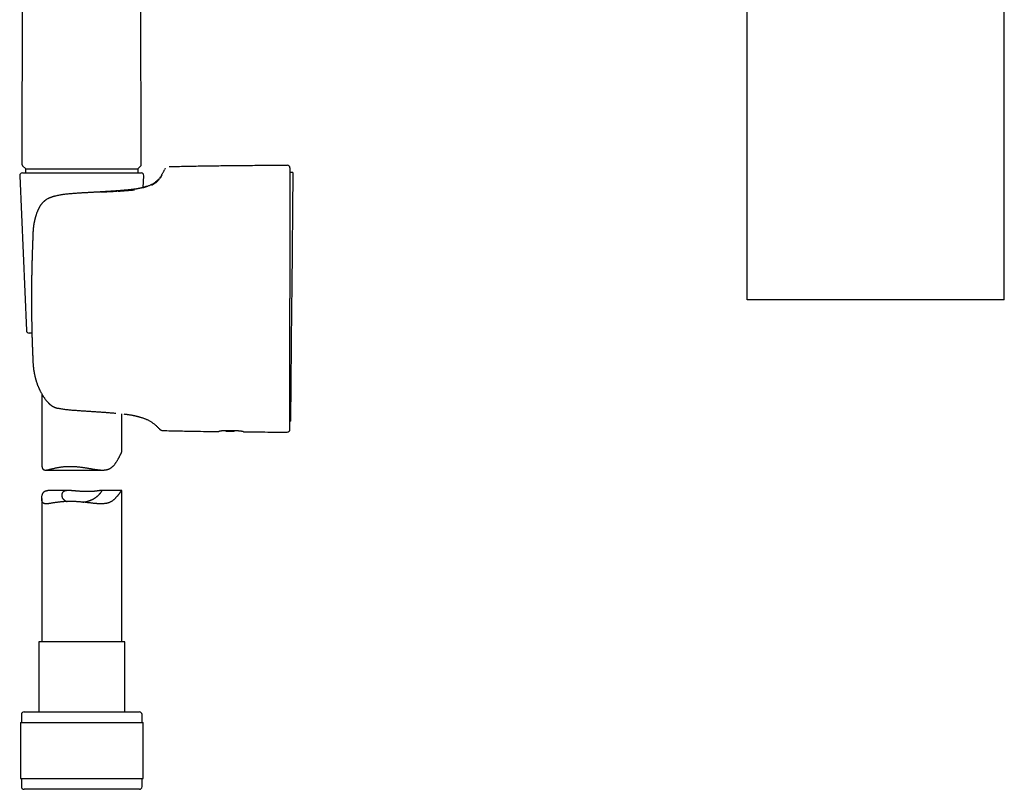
# Model space of a CAD drawing. Header units: millimetres. Extents: x 8 to 813, y 12 to 751.
# Tile 9 of 54: x 199 to 383, y 463 to 607. Entities that reach past the tile are written whole.
import ezdxf

# ---------------------------------------------------------------- set-up
doc = ezdxf.new("R2010")
doc.units = ezdxf.units.MM

msp = doc.modelspace()

# ---------------------------------------------------------------- linework, layer by layer
at = {"color": 7, "linetype": 'Continuous', "lineweight": 30}
for p, q in [((221.61, 579.79), (221.38, 714.33)), ((199.3, 579.8), (199.37, 621.1)), ((335.11, 620.93), (335.11, 554.52)), ((383.31, 554.52), (383.31, 620.96)), ((199.38, 579.61), (199.96, 579.03)), ((220.96, 579.03), (221.54, 579.61)), ((226.84, 579.47), (226.83, 579.47)), ((198.83, 577.76), (200.09, 548.76)), ((199.33, 578.28), (207.25, 578.28)), ((199.96, 579.03), (220.96, 579.03)), ((199.96, 578.28), (199.96, 579.03)), ((207.25, 578.28), (221.59, 578.28)), ((220.96, 579.03), (220.96, 578.28)), ((221.99, 575.55), (222.09, 577.76)), ((250.01, 578.34), (249.46, 578.35)), ((250.01, 578.34), (249.82, 556.75)), ((249.46, 571.96), (249.46, 571.95)), ((201.3, 566.13), (201.3, 566.14)), ((249.46, 563.94), (249.46, 563.92)), ((249.82, 556.75), (249.79, 553.15)), ((201.04, 554.72), (201.04, 554.72)), ((249.79, 553.15), (249.6, 531.76)), ((201.12, 548.28), (200.59, 548.28)), ((249.46, 545.51), (249.46, 545.53)), ((201.31, 542.95), (201.31, 542.95)), ((202.96, 536.89), (202.96, 523.77)), ((249.46, 537.5), (249.46, 537.51)), ((205.82, 534.23), (205.81, 534.23)), ((217.96, 526.03), (217.96, 533.16)), ((220.05, 532.86), (220.03, 532.87)), ((249.46, 531.76), (249.6, 531.76)), ((249.6, 531.76), (249.46, 531.76)), ((249.6, 531.76), (249.6, 531.76)), ((237.43, 530.03), (237.48, 529.88)), ((237.48, 529.88), (239.03, 529.86)), ((237.91, 530.04), (239.01, 530.02)), ((239.03, 529.86), (239.16, 530.02)), ((203.67, 522.6), (214.36, 522.6)), ((208.02, 518.77), (204.13, 518.77)), ((217.96, 518.77), (214.07, 518.77)), ((217.96, 490.41), (217.96, 518.77)), ((202.96, 517.26), (202.96, 490.41)), ((202.41, 490.41), (202.41, 477.28)), ((218.51, 490.41), (202.41, 490.41)), ((218.51, 477.28), (218.51, 490.41)), ((199.16, 476.78), (199.16, 475.28)), ((199.66, 477.28), (221.26, 477.28)), ((221.76, 475.28), (221.76, 476.78)), ((198.99, 475.28), (198.99, 464.78)), ((198.99, 475.28), (221.94, 475.28)), ((221.94, 464.78), (221.94, 475.28)), ((198.99, 464.78), (221.94, 464.78)), ((199.16, 464.78), (199.16, 463.28)), ((221.76, 463.28), (221.76, 464.78)), ((207.34, 462.78), (199.66, 462.78)), ((221.26, 462.78), (207.34, 462.78))]:
    msp.add_line(p, q, dxfattribs=at)
at = {"color": 7, "linetype": 'Continuous', "lineweight": 30, "flags": 128}
msp.add_lwpolyline([(221.25, 532.57), (221.19, 532.59), (221.18, 532.59)], dxfattribs=at)
at = {"color": 7, "linetype": 'Continuous', "lineweight": 30}
for centre, radius, start, end in [((248.96, 579.22), 0.5, 0, 90.0287), ((199.33, 577.78), 0.5, 90, 182.4813), ((221.59, 577.78), 0.5, 357.5187, 90), ((200.59, 548.78), 0.5, 182.4813, 270), ((206.05, 535.2), 1, 256.4443, 258.899), ((248.96, 530.22), 0.5, 269.9713, 0), ((199.66, 476.78), 0.5, 90, 180), ((221.26, 476.78), 0.5, 0, 90), ((199.66, 463.28), 0.5, 180, 270), ((221.26, 463.28), 0.5, 270, 0)]:
    msp.add_arc(centre, radius, start, end, dxfattribs=at)
for points, knots in [([(199.3, 579.8), (199.3, 579.78), (199.3, 579.76), (199.31, 579.73), (199.32, 579.7), (199.33, 579.67), (199.35, 579.64), (199.37, 579.62), (199.38, 579.62)], [0, 0, 0, 0, 0.149204, 0.298673, 0.456351, 0.627355, 0.809728, 1, 1, 1, 1]), ([(221.54, 579.61), (221.55, 579.62), (221.57, 579.65), (221.6, 579.69), (221.61, 579.74), (221.61, 579.77), (221.61, 579.79)], [0, 0, 0, 0, 0.234732, 0.471018, 0.724035, 1, 1, 1, 1]), ([(226.85, 579.47), (227.88, 579.49), (229.94, 579.54), (233.04, 579.59), (236.14, 579.64), (239.28, 579.67), (242.47, 579.7), (245.72, 579.72), (247.88, 579.72), (248.96, 579.72)], [0, 0, 0, 0, 0.140008, 0.280014, 0.420018, 0.56002, 0.706685, 0.853345, 1, 1, 1, 1]), ([(222.68, 575.77), (222.68, 575.77), (222.77, 575.8), (222.93, 575.85), (223.15, 575.94), (223.37, 576.04), (223.58, 576.14), (223.79, 576.25), (223.98, 576.37), (224.17, 576.5), (224.36, 576.64), (224.53, 576.78), (224.68, 576.92), (224.82, 577.05), (224.95, 577.2), (225.08, 577.36), (225.21, 577.52), (225.33, 577.69), (225.44, 577.87), (225.56, 578.06), (225.67, 578.26), (225.77, 578.46), (225.86, 578.65), (225.92, 578.79), (225.95, 578.86)], [0, 0, 0, 0, 0.004219, 0.056351, 0.107772, 0.158617, 0.209039, 0.259212, 0.308436, 0.357813, 0.407563, 0.457924, 0.498824, 0.540409, 0.582817, 0.626186, 0.670656, 0.715539, 0.761752, 0.809426, 0.858689, 0.904296, 0.95137, 1, 1, 1, 1]), ([(225.49, 577.84), (225.45, 577.77), (225.36, 577.62), (225.21, 577.39), (225.03, 577.15), (224.84, 576.92), (224.64, 576.72), (224.45, 576.54), (224.19, 576.33), (223.89, 576.12), (223.62, 575.98), (223.52, 575.92)], [0, 0, 0, 0, 0.140484, 0.274431, 0.402196, 0.524201, 0.616575, 0.703443, 0.785153, 0.91807, 1, 1, 1, 1]), ([(226.09, 579.1), (226.08, 579.09), (226.07, 579.07), (226.05, 579.04), (226.03, 579.02), (226.02, 579), (226.01, 578.99), (226.01, 578.97), (226, 578.96), (225.99, 578.94), (225.98, 578.93), (225.98, 578.92), (225.97, 578.91), (225.97, 578.9), (225.97, 578.9), (225.97, 578.9), (225.97, 578.9)], [0, 0, 0, 0, 0.125675, 0.248823, 0.368642, 0.454623, 0.529203, 0.599528, 0.687064, 0.791328, 0.851981, 0.90498, 0.93603, 0.963652, 0.992863, 1, 1, 1, 1]), ([(249.46, 579.22), (249.46, 579.22), (249.46, 579.22), (249.46, 579.2), (249.46, 579.17), (249.46, 579.12), (249.46, 579.07), (249.46, 579.02), (249.46, 578.98), (249.46, 578.93), (249.46, 578.88), (249.46, 578.83), (249.46, 578.77), (249.46, 578.69), (249.46, 578.59), (249.46, 578.46), (249.46, 578.32), (249.46, 578.17), (249.46, 578.01), (249.46, 577.83), (249.46, 577.65), (249.46, 577.45), (249.46, 577.25), (249.46, 577.03), (249.46, 576.8), (249.46, 576.57), (249.46, 576.32), (249.46, 576.11), (249.46, 575.92), (249.46, 575.77), (249.46, 575.62), (249.46, 575.46), (249.46, 575.31), (249.46, 575.14), (249.46, 574.94), (249.46, 574.68), (249.46, 574.36), (249.46, 574.04), (249.46, 573.71), (249.46, 573.37), (249.46, 573.03), (249.46, 572.68), (249.46, 572.32), (249.46, 572.08), (249.46, 571.96)], [0, 0, 0, 0, 0.027742, 0.055519, 0.083348, 0.111246, 0.139231, 0.154981, 0.170767, 0.186591, 0.202456, 0.218365, 0.234322, 0.250329, 0.277857, 0.305468, 0.333176, 0.360995, 0.388938, 0.416516, 0.44424, 0.472122, 0.500175, 0.528544, 0.556794, 0.584938, 0.612988, 0.640957, 0.656623, 0.67227, 0.687899, 0.703514, 0.719116, 0.734708, 0.750292, 0.778842, 0.80721, 0.835411, 0.863459, 0.891371, 0.918666, 0.945859, 0.972965, 1, 1, 1, 1]), ([(222.58, 575.73), (222.58, 575.73), (222.58, 575.73), (222.58, 575.73), (222.57, 575.73), (222.57, 575.73), (222.57, 575.73), (222.56, 575.73), (222.56, 575.72), (222.55, 575.72), (222.55, 575.72), (222.54, 575.72), (222.53, 575.72), (222.52, 575.71), (222.51, 575.71), (222.49, 575.7), (222.47, 575.69), (222.45, 575.69), (222.43, 575.68), (222.41, 575.67), (222.39, 575.66), (222.37, 575.66), (222.34, 575.65), (222.32, 575.64), (222.3, 575.64), (222.28, 575.63), (222.26, 575.62), (222.25, 575.62), (222.24, 575.62), (222.23, 575.61), (222.22, 575.61), (222.22, 575.61), (222.2, 575.61), (222.19, 575.6), (222.17, 575.6), (222.15, 575.59), (222.13, 575.58), (222.1, 575.58), (222.07, 575.57), (222.04, 575.56), (222, 575.55), (221.95, 575.53), (221.9, 575.52), (221.85, 575.51), (221.79, 575.49), (221.72, 575.47), (221.64, 575.46), (221.56, 575.44), (221.47, 575.42), (221.38, 575.4), (221.32, 575.39), (221.29, 575.38)], [0, 0, 0, 0, 0.006978, 0.023097, 0.045634, 0.066332, 0.085187, 0.102198, 0.117363, 0.130458, 0.14177, 0.151743, 0.162204, 0.182989, 0.206048, 0.231379, 0.258983, 0.288856, 0.30875, 0.329535, 0.351197, 0.372226, 0.391605, 0.414488, 0.434543, 0.451773, 0.466178, 0.47776, 0.48652, 0.490361, 0.494532, 0.500267, 0.507567, 0.517965, 0.530457, 0.545041, 0.561716, 0.580481, 0.600943, 0.623417, 0.6479, 0.674392, 0.703426, 0.734535, 0.767718, 0.802971, 0.84029, 0.878951, 0.919599, 0.962231, 1, 1, 1, 1]), ([(221.99, 575.55), (222.01, 575.55), (222.07, 575.57), (222.12, 575.58), (222.16, 575.6), (222.18, 575.6), (222.2, 575.61), (222.21, 575.61), (222.23, 575.62), (222.25, 575.62), (222.26, 575.63), (222.32, 575.65), (222.41, 575.67), (222.51, 575.71), (222.58, 575.74), (222.64, 575.76), (222.67, 575.77), (222.68, 575.77), (222.68, 575.77)], [0, 0, 0, 0, 0.040308, 0.116764, 0.131649, 0.146492, 0.161292, 0.176051, 0.190769, 0.205447, 0.220084, 0.234682, 0.364685, 0.493349, 0.620956, 0.747768, 0.874035, 1, 1, 1, 1]), ([(205.41, 573.91), (205.38, 573.91), (205.31, 573.89), (205.21, 573.86), (205.12, 573.83), (205.05, 573.81), (204.98, 573.78), (204.91, 573.76), (204.86, 573.75), (204.82, 573.73), (204.77, 573.71), (204.72, 573.69), (204.65, 573.67), (204.57, 573.64), (204.48, 573.6), (204.39, 573.56), (204.28, 573.52), (204.17, 573.46), (204.09, 573.43), (204.05, 573.41)], [0, 0, 0, 0, 0.074666, 0.143023, 0.205126, 0.261003, 0.310667, 0.353405, 0.390161, 0.420936, 0.450916, 0.492213, 0.541261, 0.598089, 0.662733, 0.735226, 0.815593, 0.903849, 1, 1, 1, 1]), ([(205.89, 574.03), (205.83, 574.02), (205.67, 573.98), (205.51, 573.94), (205.41, 573.91)], [0, 0, 0, 0, 0.393131, 1, 1, 1, 1]), ([(221.29, 575.38), (221.26, 575.37), (221.18, 575.36), (221.05, 575.33), (220.89, 575.3), (220.73, 575.28), (220.57, 575.25), (220.41, 575.23), (220.25, 575.21), (220.09, 575.19), (219.92, 575.17), (219.74, 575.14), (219.55, 575.12), (219.36, 575.1), (219.17, 575.08), (218.99, 575.07), (218.81, 575.05), (218.62, 575.03), (218.44, 575.02), (218.26, 575), (218.09, 574.99), (217.93, 574.97), (217.78, 574.96), (217.64, 574.95), (217.51, 574.94), (217.39, 574.93), (217.28, 574.92), (217.18, 574.92), (217.08, 574.91), (217, 574.9), (216.92, 574.9), (216.86, 574.89), (216.8, 574.89), (216.75, 574.89), (216.7, 574.88), (216.66, 574.88), (216.63, 574.88), (216.6, 574.88), (216.57, 574.87), (216.55, 574.87), (216.52, 574.87), (216.48, 574.87), (216.43, 574.86), (216.38, 574.86), (216.29, 574.86), (216.18, 574.85), (216.01, 574.84), (215.82, 574.82), (215.6, 574.81), (215.38, 574.8), (215.15, 574.78), (214.93, 574.77), (214.7, 574.76), (214.47, 574.74), (214.24, 574.73), (214.01, 574.72), (213.78, 574.7), (213.56, 574.69), (213.35, 574.68), (213.15, 574.67), (212.97, 574.66), (212.8, 574.65), (212.62, 574.64), (212.43, 574.63), (212.23, 574.62), (212.02, 574.6), (211.8, 574.59), (211.56, 574.58), (211.31, 574.56), (211.05, 574.55), (210.78, 574.53), (210.49, 574.52), (210.2, 574.5), (209.89, 574.48), (209.58, 574.46), (209.26, 574.43), (208.94, 574.41), (208.63, 574.39), (208.34, 574.36), (208.03, 574.34), (207.72, 574.31), (207.39, 574.27), (207.09, 574.24), (206.8, 574.2), (206.54, 574.15), (206.26, 574.11), (206.05, 574.06), (205.92, 574.04), (205.89, 574.03)], [0, 0, 0, 0, 0.011863, 0.029518, 0.046743, 0.063538, 0.079905, 0.095561, 0.110804, 0.125633, 0.140048, 0.156668, 0.1727, 0.188144, 0.202999, 0.217264, 0.230938, 0.245182, 0.258722, 0.271558, 0.283689, 0.295114, 0.305833, 0.315846, 0.324404, 0.332368, 0.339737, 0.346512, 0.352692, 0.358276, 0.363068, 0.367313, 0.371036, 0.374371, 0.377337, 0.37989, 0.382087, 0.383927, 0.385506, 0.386988, 0.388982, 0.391487, 0.394503, 0.398019, 0.401719, 0.410625, 0.419791, 0.432601, 0.445886, 0.459592, 0.473177, 0.486495, 0.499548, 0.513484, 0.527105, 0.540408, 0.553396, 0.566068, 0.578423, 0.590622, 0.599568, 0.609101, 0.619222, 0.629932, 0.64123, 0.65312, 0.6656, 0.678674, 0.692597, 0.707139, 0.722305, 0.738099, 0.754527, 0.771283, 0.788663, 0.806672, 0.825319, 0.841648, 0.858449, 0.875737, 0.893536, 0.911876, 0.93079, 0.946078, 0.961766, 0.977879, 0.994443, 1, 1, 1, 1]), ([(217.12, 574.79), (216.6, 574.77), (215.54, 574.72), (214.48, 574.67), (213.95, 574.65)], [0, 0, 0, 0, 0.499765, 1, 1, 1, 1]), ([(220.37, 575.05), (219.86, 575), (218.82, 574.88), (217.78, 574.83), (217.26, 574.8)], [0, 0, 0, 0, 0.497017, 1, 1, 1, 1]), ([(204.01, 573.39), (204, 573.38), (203.96, 573.36), (203.88, 573.31), (203.78, 573.25), (203.69, 573.19), (203.62, 573.13), (203.55, 573.08), (203.49, 573.03), (203.44, 572.99), (203.4, 572.95), (203.37, 572.92), (203.34, 572.9), (203.31, 572.87), (203.27, 572.83), (203.22, 572.78), (203.16, 572.72), (203.1, 572.65), (203.04, 572.58), (202.96, 572.49), (202.87, 572.37), (202.76, 572.23), (202.67, 572.1), (202.59, 571.97), (202.53, 571.86), (202.46, 571.75), (202.4, 571.64), (202.36, 571.55), (202.32, 571.46), (202.28, 571.4), (202.26, 571.33), (202.23, 571.28), (202.21, 571.23), (202.19, 571.19), (202.18, 571.15), (202.16, 571.12), (202.15, 571.08), (202.13, 571.03), (202.09, 570.93), (202.04, 570.8), (201.97, 570.61), (201.92, 570.45), (201.87, 570.3), (201.83, 570.18), (201.79, 570.05), (201.75, 569.9), (201.71, 569.74), (201.67, 569.61), (201.65, 569.5), (201.63, 569.44), (201.62, 569.38), (201.61, 569.33), (201.6, 569.29), (201.59, 569.26), (201.59, 569.23), (201.58, 569.21), (201.58, 569.17), (201.57, 569.13), (201.56, 569.07), (201.54, 568.98), (201.51, 568.85), (201.49, 568.69), (201.46, 568.54), (201.44, 568.42), (201.43, 568.33), (201.42, 568.27), (201.41, 568.21), (201.41, 568.15), (201.4, 568.1), (201.39, 568.05), (201.39, 568.02), (201.39, 567.99), (201.38, 567.96), (201.38, 567.91), (201.37, 567.85), (201.36, 567.79), (201.36, 567.71), (201.35, 567.62), (201.34, 567.53), (201.34, 567.46), (201.33, 567.39), (201.33, 567.32), (201.32, 567.25), (201.32, 567.18), (201.32, 567.13), (201.32, 567.09), (201.31, 567.06), (201.31, 567.03), (201.31, 567), (201.31, 566.95), (201.31, 566.89), (201.31, 566.82), (201.31, 566.75), (201.31, 566.68), (201.31, 566.6), (201.3, 566.53), (201.3, 566.48), (201.3, 566.43), (201.3, 566.38), (201.3, 566.33), (201.3, 566.27), (201.3, 566.2), (201.3, 566.16), (201.29, 566.13)], [0, 0, 0, 0, 0.004751, 0.019762, 0.033715, 0.046652, 0.058569, 0.069442, 0.079127, 0.087012, 0.093652, 0.09902, 0.103219, 0.107833, 0.115851, 0.124995, 0.135091, 0.146155, 0.158204, 0.170973, 0.191844, 0.213685, 0.236473, 0.252537, 0.269017, 0.285494, 0.300805, 0.314868, 0.325016, 0.334392, 0.342997, 0.350828, 0.357593, 0.36283, 0.36666, 0.371313, 0.377121, 0.38406, 0.391449, 0.414297, 0.438444, 0.463932, 0.478313, 0.494133, 0.511476, 0.530379, 0.550882, 0.573031, 0.581644, 0.590432, 0.598195, 0.604453, 0.609381, 0.612633, 0.615105, 0.618671, 0.623226, 0.628775, 0.635327, 0.642776, 0.663767, 0.683742, 0.702672, 0.721157, 0.728469, 0.735809, 0.743177, 0.750573, 0.757658, 0.763401, 0.767723, 0.77062, 0.774666, 0.780202, 0.787235, 0.795775, 0.805775, 0.816842, 0.828907, 0.83684, 0.845156, 0.853859, 0.862949, 0.872057, 0.877946, 0.882541, 0.885837, 0.888802, 0.892637, 0.898786, 0.906359, 0.915314, 0.924253, 0.932525, 0.942345, 0.951009, 0.958512, 0.963534, 0.969091, 0.975602, 0.983067, 0.991487, 1, 1, 1, 1]), ([(249.46, 571.95), (249.46, 571.82), (249.46, 571.57), (249.46, 571.18), (249.46, 570.78), (249.46, 570.37), (249.46, 570.02), (249.46, 569.72), (249.46, 569.47), (249.46, 569.23), (249.46, 568.98), (249.46, 568.72), (249.46, 568.47), (249.46, 568.15), (249.46, 567.76), (249.46, 567.3), (249.46, 566.83), (249.46, 566.36), (249.46, 565.88), (249.46, 565.41), (249.46, 564.92), (249.46, 564.43), (249.46, 564.11), (249.46, 563.94)], [0, 0, 0, 0, 0.055067, 0.110258, 0.165614, 0.221176, 0.276984, 0.308429, 0.339972, 0.371618, 0.403376, 0.435252, 0.467253, 0.499385, 0.554995, 0.610645, 0.666367, 0.722195, 0.778161, 0.833295, 0.888626, 0.944184, 1, 1, 1, 1]), ([(201.29, 566.14), (201.29, 566.09), (201.29, 565.93), (201.27, 565.65), (201.26, 565.32), (201.25, 565), (201.23, 564.69), (201.22, 564.39), (201.21, 564.1), (201.2, 563.8), (201.19, 563.52), (201.18, 563.24), (201.17, 562.98), (201.17, 562.74), (201.16, 562.5), (201.15, 562.28), (201.15, 562.08), (201.14, 561.89), (201.14, 561.72), (201.13, 561.58), (201.13, 561.46), (201.13, 561.34), (201.12, 561.22), (201.12, 561.08), (201.11, 560.93), (201.11, 560.75), (201.11, 560.57), (201.1, 560.37), (201.1, 560.16), (201.09, 559.94), (201.09, 559.7), (201.08, 559.44), (201.08, 559.16), (201.07, 558.87), (201.07, 558.56), (201.06, 558.23), (201.06, 557.89), (201.06, 557.54), (201.05, 557.18), (201.05, 556.8), (201.05, 556.4), (201.04, 556), (201.04, 555.59), (201.04, 555.16), (201.04, 554.87), (201.04, 554.72)], [0, 0, 0, 0, 0.012328, 0.042517, 0.071694, 0.099861, 0.127017, 0.153163, 0.178298, 0.20478, 0.23004, 0.254077, 0.276892, 0.298485, 0.318856, 0.338005, 0.355932, 0.372638, 0.388121, 0.39943, 0.409984, 0.42004, 0.430721, 0.44216, 0.45634, 0.471534, 0.487741, 0.504963, 0.523199, 0.542449, 0.562712, 0.586173, 0.610861, 0.636777, 0.663919, 0.692288, 0.721885, 0.752709, 0.784761, 0.81804, 0.852547, 0.887633, 0.923903, 0.961359, 1, 1, 1, 1]), ([(249.46, 563.92), (249.46, 563.74), (249.46, 563.37), (249.46, 562.82), (249.46, 562.27), (249.46, 561.7), (249.46, 561.21), (249.46, 560.8), (249.46, 560.47), (249.46, 560.14), (249.46, 559.81), (249.46, 559.48), (249.46, 559.16), (249.46, 558.76), (249.46, 558.28), (249.46, 557.71), (249.46, 557.13), (249.46, 556.54), (249.46, 555.94), (249.46, 555.33), (249.46, 554.93), (249.46, 554.72)], [0, 0, 0, 0, 0.06057, 0.121685, 0.183374, 0.245669, 0.308598, 0.344205, 0.380024, 0.416063, 0.452324, 0.488813, 0.523211, 0.556882, 0.617636, 0.679212, 0.741627, 0.804897, 0.869039, 0.934069, 1, 1, 1, 1]), ([(201.04, 554.72), (201.04, 554.6), (201.04, 554.36), (201.04, 554.01), (201.04, 553.67), (201.04, 553.35), (201.05, 553.03), (201.05, 552.73), (201.05, 552.43), (201.05, 552.13), (201.06, 551.83), (201.06, 551.55), (201.06, 551.29), (201.07, 551.04), (201.07, 550.8), (201.07, 550.58), (201.08, 550.37), (201.08, 550.17), (201.08, 550.01), (201.09, 549.86), (201.09, 549.74), (201.09, 549.62), (201.09, 549.49), (201.1, 549.35), (201.1, 549.19), (201.1, 549.02), (201.11, 548.83), (201.11, 548.63), (201.12, 548.42), (201.12, 548.19), (201.13, 547.95), (201.14, 547.68), (201.14, 547.4), (201.15, 547.09), (201.16, 546.78), (201.17, 546.45), (201.18, 546.1), (201.2, 545.75), (201.21, 545.37), (201.23, 544.99), (201.24, 544.59), (201.26, 544.18), (201.28, 543.76), (201.29, 543.35), (201.31, 543.08), (201.31, 542.95)], [0, 0, 0, 0, 0.0308143, 0.0606299, 0.0894471, 0.117266, 0.1440867, 0.1699094, 0.1947341, 0.2208889, 0.2458363, 0.2695766, 0.2921098, 0.313436, 0.3335552, 0.3524676, 0.3701731, 0.3866718, 0.4019637, 0.4131322, 0.4235557, 0.4334876, 0.4440375, 0.4553354, 0.4693408, 0.4843476, 0.5003558, 0.5173654, 0.5353764, 0.5543889, 0.5744029, 0.597575, 0.621959, 0.647555, 0.6743629, 0.7023831, 0.7316154, 0.7620602, 0.7937174, 0.8265874, 0.8606703, 0.8953253, 0.9311508, 0.968147, 1, 1, 1, 1]), ([(249.46, 545.53), (249.46, 545.71), (249.46, 546.07), (249.46, 546.62), (249.46, 547.18), (249.46, 547.75), (249.46, 548.23), (249.46, 548.64), (249.46, 548.97), (249.46, 549.3), (249.46, 549.64), (249.46, 549.97), (249.46, 550.29), (249.46, 550.69), (249.46, 551.17), (249.46, 551.74), (249.46, 552.32), (249.46, 552.91), (249.46, 553.51), (249.46, 554.11), (249.46, 554.52), (249.46, 554.72)], [0, 0, 0, 0, 0.060504, 0.121566, 0.183217, 0.245489, 0.308409, 0.344016, 0.379842, 0.41589, 0.452166, 0.488674, 0.523123, 0.55685, 0.617685, 0.679317, 0.741761, 0.805036, 0.869157, 0.93414, 1, 1, 1, 1]), ([(360.8, 554.52), (360.17, 554.52), (358.9, 554.52), (357.01, 554.52), (355.14, 554.52), (353.29, 554.52), (351.47, 554.52), (349.69, 554.52), (347.98, 554.52), (346.35, 554.52), (344.79, 554.52), (343.31, 554.52), (341.93, 554.52), (340.67, 554.52), (339.52, 554.52), (338.49, 554.52), (337.58, 554.52), (336.81, 554.52), (336.17, 554.52), (335.68, 554.52), (335.34, 554.52), (335.14, 554.52), (335.13, 554.52), (335.12, 554.52)], [0, 0, 0, 0, 0.0483062, 0.0961652, 0.1438759, 0.1917403, 0.2400571, 0.2883147, 0.3361287, 0.3837976, 0.4316225, 0.4799016, 0.528137, 0.5759296, 0.6235774, 0.671381, 0.7196382, 0.7678725, 0.8156641, 0.8633108, 0.9111134, 0.9593695, 1, 1, 1, 1]), ([(383.3, 554.52), (383.31, 554.52), (383.33, 554.52), (383.23, 554.52), (383, 554.52), (382.61, 554.52), (382.07, 554.52), (381.39, 554.52), (380.58, 554.52), (379.64, 554.52), (378.57, 554.52), (377.38, 554.52), (376.08, 554.52), (374.68, 554.52), (373.19, 554.52), (371.6, 554.52), (369.91, 554.52), (368.17, 554.52), (366.37, 554.52), (364.55, 554.52), (362.69, 554.52), (361.43, 554.52), (360.8, 554.52)], [0, 0, 0, 0, 0.008026, 0.060099, 0.112013, 0.164098, 0.216678, 0.269186, 0.321212, 0.373079, 0.425116, 0.477647, 0.529612, 0.581315, 0.633081, 0.685238, 0.738104, 0.791231, 0.843657, 0.895706, 0.947709, 1, 1, 1, 1]), ([(201.12, 548.28), (201.12, 548.25), (201.12, 548.15), (201.13, 547.95), (201.14, 547.68), (201.14, 547.4), (201.15, 547.09), (201.16, 546.78), (201.17, 546.45), (201.18, 546.1), (201.2, 545.75), (201.21, 545.37), (201.23, 544.99), (201.24, 544.59), (201.26, 544.18), (201.28, 543.76), (201.29, 543.35), (201.31, 543.08), (201.31, 542.95)], [0, 0, 0, 0, 0.0162642, 0.0604513, 0.1116109, 0.1654461, 0.2219571, 0.2811441, 0.3430071, 0.4075466, 0.4747628, 0.5446561, 0.6172267, 0.6924752, 0.768987, 0.8480829, 0.9297635, 1, 1, 1, 1]), ([(249.46, 541.26), (249.46, 541.41), (249.46, 541.71), (249.46, 542.16), (249.46, 542.62), (249.46, 543.09), (249.46, 543.56), (249.46, 544.04), (249.46, 544.52), (249.46, 545.01), (249.46, 545.34), (249.46, 545.51)], [0, 0, 0, 0, 0.109228, 0.219003, 0.329392, 0.440461, 0.552278, 0.662887, 0.774338, 0.88669, 1, 1, 1, 1]), ([(201.31, 542.95), (201.31, 542.89), (201.32, 542.76), (201.33, 542.56), (201.35, 542.36), (201.37, 542.16), (201.38, 541.98), (201.4, 541.81), (201.42, 541.66), (201.44, 541.52), (201.45, 541.39), (201.47, 541.27), (201.49, 541.14), (201.52, 540.98), (201.55, 540.8), (201.58, 540.61), (201.62, 540.42), (201.66, 540.26), (201.69, 540.14), (201.7, 540.06), (201.72, 539.99), (201.74, 539.93), (201.75, 539.88), (201.76, 539.84), (201.77, 539.81), (201.77, 539.79), (201.78, 539.78), (201.78, 539.76), (201.79, 539.73), (201.8, 539.68), (201.82, 539.62), (201.85, 539.51), (201.89, 539.38), (201.94, 539.22), (201.99, 539.05), (202.05, 538.88), (202.11, 538.72), (202.17, 538.55), (202.23, 538.39), (202.3, 538.23), (202.36, 538.08), (202.43, 537.93), (202.48, 537.82), (202.52, 537.73), (202.54, 537.68), (202.56, 537.64), (202.58, 537.61), (202.59, 537.59), (202.6, 537.56), (202.61, 537.54), (202.63, 537.5), (202.65, 537.46), (202.68, 537.41), (202.71, 537.35), (202.75, 537.26), (202.82, 537.14), (202.91, 536.98), (203, 536.83), (203.07, 536.7), (203.15, 536.59), (203.22, 536.46), (203.31, 536.33), (203.41, 536.19), (203.51, 536.04), (203.63, 535.89), (203.75, 535.72), (203.89, 535.55), (204.03, 535.39), (204.12, 535.29), (204.16, 535.24)], [0, 0, 0, 0, 0.020932, 0.046477, 0.070714, 0.093621, 0.115181, 0.135376, 0.153163, 0.16973, 0.185073, 0.199192, 0.212083, 0.233338, 0.255197, 0.277821, 0.301211, 0.325372, 0.335254, 0.344962, 0.353525, 0.36087, 0.366993, 0.371893, 0.375571, 0.377226, 0.378885, 0.381391, 0.384761, 0.388998, 0.398659, 0.408313, 0.427741, 0.447251, 0.468215, 0.490816, 0.51074, 0.531796, 0.553043, 0.573567, 0.593361, 0.612419, 0.630737, 0.638387, 0.644998, 0.650489, 0.654861, 0.658111, 0.660559, 0.663814, 0.668586, 0.674605, 0.681653, 0.688948, 0.696421, 0.717486, 0.739854, 0.763524, 0.778428, 0.794677, 0.81228, 0.831238, 0.851979, 0.874133, 0.897701, 0.922684, 0.949083, 0.976901, 1, 1, 1, 1]), ([(249.46, 537.51), (249.46, 537.64), (249.46, 537.89), (249.46, 538.29), (249.46, 538.69), (249.46, 539.11), (249.46, 539.53), (249.46, 539.96), (249.46, 540.38), (249.46, 540.82), (249.46, 541.12), (249.46, 541.26)], [0, 0, 0, 0, 0.111429, 0.223164, 0.335289, 0.447884, 0.56072, 0.671057, 0.780999, 0.890621, 1, 1, 1, 1]), ([(249.46, 532.21), (249.46, 532.28), (249.46, 532.42), (249.46, 532.65), (249.46, 532.89), (249.46, 533.13), (249.46, 533.39), (249.46, 533.65), (249.46, 533.91), (249.46, 534.19), (249.46, 534.45), (249.46, 534.69), (249.46, 534.92), (249.46, 535.15), (249.46, 535.38), (249.46, 535.61), (249.46, 535.85), (249.46, 536.12), (249.46, 536.43), (249.46, 536.78), (249.46, 537.14), (249.46, 537.38), (249.46, 537.5)], [0, 0, 0, 0, 0.05672, 0.113204, 0.169477, 0.225564, 0.281489, 0.336284, 0.390973, 0.445581, 0.500131, 0.540997, 0.581672, 0.622167, 0.662492, 0.702659, 0.742679, 0.782562, 0.8372, 0.891632, 0.945889, 1, 1, 1, 1]), ([(204.16, 535.24), (204.18, 535.22), (204.21, 535.19), (204.26, 535.14), (204.3, 535.1), (204.34, 535.06), (204.38, 535.03), (204.4, 535), (204.43, 534.98), (204.45, 534.96), (204.48, 534.93), (204.53, 534.89), (204.57, 534.86), (204.62, 534.82), (204.66, 534.79), (204.71, 534.75), (204.75, 534.72), (204.8, 534.69), (204.83, 534.67), (204.85, 534.65), (204.88, 534.63), (204.91, 534.62), (204.96, 534.58), (205.03, 534.54), (205.13, 534.49), (205.22, 534.44), (205.3, 534.41), (205.37, 534.38), (205.42, 534.36), (205.46, 534.34), (205.5, 534.33), (205.55, 534.31), (205.59, 534.29), (205.63, 534.28), (205.67, 534.27), (205.71, 534.26), (205.76, 534.25), (205.79, 534.24), (205.81, 534.23)], [0, 0, 0, 0, 0.036342, 0.071976, 0.103011, 0.129431, 0.155569, 0.174699, 0.187662, 0.20121, 0.22662, 0.25479, 0.284758, 0.311679, 0.343542, 0.371701, 0.402614, 0.428897, 0.448915, 0.4614, 0.476172, 0.493811, 0.514071, 0.568958, 0.623603, 0.676281, 0.724293, 0.766244, 0.784106, 0.805746, 0.831915, 0.859223, 0.884744, 0.903534, 0.922091, 0.944102, 0.970045, 1, 1, 1, 1]), ([(205.86, 534.22), (205.89, 534.22), (205.95, 534.2), (206.05, 534.19), (206.12, 534.17), (206.15, 534.17)], [0, 0, 0, 0, 0.331056, 0.663755, 1, 1, 1, 1]), ([(206.15, 534.17), (206.26, 534.15), (206.5, 534.11), (206.87, 534.05), (207.25, 534), (207.64, 533.96), (208.03, 533.91), (208.42, 533.87), (208.81, 533.84), (209.2, 533.81), (209.59, 533.78), (209.98, 533.75), (210.37, 533.72), (210.76, 533.7), (211.15, 533.67), (211.41, 533.66), (211.54, 533.65)], [0, 0, 0, 0, 0.067385, 0.140632, 0.213592, 0.286279, 0.358703, 0.430875, 0.502802, 0.574492, 0.645951, 0.717182, 0.788194, 0.858993, 0.929591, 1, 1, 1, 1]), ([(211.54, 533.65), (211.66, 533.64), (211.92, 533.62), (212.3, 533.6), (212.68, 533.57), (213.06, 533.55), (213.44, 533.52), (213.81, 533.5), (214.17, 533.47), (214.54, 533.45), (214.89, 533.42), (215.24, 533.39), (215.59, 533.37), (215.93, 533.34), (216.26, 533.32), (216.57, 533.29), (216.77, 533.27), (216.86, 533.26)], [0, 0, 0, 0, 0.0663476, 0.1335418, 0.2007811, 0.2680567, 0.3353575, 0.4026709, 0.4699825, 0.5372775, 0.6045403, 0.6717553, 0.7389072, 0.8059814, 0.8729642, 0.9398434, 1, 1, 1, 1]), ([(218.32, 533.12), (218.41, 533.11), (218.57, 533.09), (218.8, 533.06), (219, 533.03), (219.2, 533), (219.39, 532.97), (219.57, 532.95), (219.74, 532.92), (219.9, 532.89), (219.99, 532.87), (220.03, 532.87)], [0, 0, 0, 0, 0.126943, 0.238826, 0.350718, 0.462603, 0.574463, 0.686278, 0.798033, 0.909709, 1, 1, 1, 1]), ([(220.02, 532.87), (220.06, 532.86), (220.15, 532.84), (220.26, 532.82), (220.35, 532.8), (220.41, 532.79), (220.43, 532.78)], [0, 0, 0, 0, 0.279601, 0.54682, 0.801578, 1, 1, 1, 1]), ([(220.05, 532.86), (220.1, 532.85), (220.19, 532.84), (220.31, 532.81), (220.43, 532.78), (220.53, 532.76), (220.63, 532.74), (220.73, 532.71), (220.79, 532.7), (220.83, 532.69), (220.85, 532.68), (220.86, 532.68), (220.88, 532.68), (220.89, 532.67), (220.91, 532.67), (220.92, 532.67), (220.96, 532.66), (221.01, 532.64), (221.08, 532.62), (221.13, 532.61), (221.18, 532.59), (221.21, 532.58), (221.24, 532.58), (221.25, 532.57), (221.25, 532.57), (221.25, 532.57)], [0, 0, 0, 0, 0.057679, 0.114265, 0.169847, 0.224503, 0.278301, 0.336564, 0.393941, 0.405113, 0.416254, 0.427365, 0.438445, 0.449496, 0.460517, 0.47151, 0.482474, 0.549102, 0.615029, 0.680335, 0.745097, 0.809381, 0.873253, 0.936773, 1, 1, 1, 1]), ([(221.25, 532.57), (221.33, 532.55), (221.49, 532.51), (221.72, 532.44), (221.93, 532.37), (222.14, 532.29), (222.33, 532.22), (222.52, 532.14), (222.72, 532.04), (222.94, 531.94), (223.16, 531.82), (223.38, 531.69), (223.6, 531.55), (223.81, 531.41), (224.01, 531.26), (224.21, 531.1), (224.41, 530.94), (224.59, 530.76), (224.78, 530.57), (224.89, 530.43), (224.95, 530.37)], [0, 0, 0, 0, 0.056865, 0.111098, 0.162962, 0.212721, 0.260639, 0.306972, 0.351977, 0.412146, 0.470905, 0.528843, 0.586289, 0.644583, 0.702747, 0.761003, 0.81959, 0.878766, 0.938806, 1, 1, 1, 1]), ([(249.46, 530.22), (249.46, 530.22), (249.46, 530.23), (249.46, 530.25), (249.46, 530.28), (249.46, 530.33), (249.46, 530.38), (249.46, 530.46), (249.46, 530.54), (249.46, 530.64), (249.46, 530.73), (249.46, 530.82), (249.46, 530.89), (249.46, 530.98), (249.46, 531.06), (249.46, 531.15), (249.46, 531.25), (249.46, 531.35), (249.46, 531.47), (249.46, 531.62), (249.46, 531.81), (249.46, 532), (249.46, 532.14), (249.46, 532.21)], [0, 0, 0, 0, 0.055288, 0.110691, 0.166246, 0.221986, 0.277947, 0.333156, 0.388643, 0.444438, 0.500574, 0.535043, 0.569558, 0.604127, 0.638755, 0.673451, 0.70822, 0.743069, 0.778005, 0.833096, 0.888442, 0.944068, 1, 1, 1, 1]), ([(224.95, 530.37), (224.97, 530.35), (225, 530.31), (225.06, 530.25), (225.11, 530.21), (225.16, 530.18), (225.21, 530.15), (225.25, 530.13), (225.28, 530.11), (225.32, 530.09), (225.36, 530.07), (225.41, 530.06), (225.45, 530.04), (225.5, 530.03), (225.55, 530.02), (225.62, 530.01), (225.67, 530.01), (225.69, 530.01)], [0, 0, 0, 0, 0.100719, 0.192127, 0.273575, 0.344608, 0.404928, 0.454606, 0.49966, 0.5427, 0.603165, 0.661257, 0.719877, 0.766004, 0.8284, 0.906631, 1, 1, 1, 1]), ([(224.95, 530.37), (224.95, 530.37), (224.95, 530.37), (224.95, 530.37), (224.95, 530.37)], [0, 0, 0, 0, 0.527692, 1, 1, 1, 1]), ([(225.69, 530.01), (226.67, 529.98), (228.63, 529.94), (231.35, 529.89), (233.86, 529.84), (235.39, 529.82), (236.16, 529.81)], [0, 0, 0, 0, 0.280003, 0.560005, 0.780004, 1, 1, 1, 1]), ([(236.16, 529.86), (236.16, 529.87), (236.17, 529.87), (236.19, 529.89), (236.22, 529.9), (236.26, 529.91), (236.31, 529.92), (236.38, 529.94), (236.46, 529.95), (236.55, 529.96), (236.64, 529.98), (236.75, 529.99), (236.87, 530), (236.99, 530.01), (237.12, 530.02), (237.25, 530.03), (237.39, 530.03), (237.53, 530.03), (237.66, 530.04), (237.79, 530.04), (237.87, 530.04), (237.91, 530.04)], [0, 0, 0, 0, 0.053791, 0.107775, 0.16176, 0.215553, 0.269338, 0.323315, 0.377292, 0.431077, 0.48497, 0.539057, 0.593143, 0.647034, 0.700702, 0.754565, 0.808427, 0.862093, 0.908042, 0.954052, 1, 1, 1, 1]), ([(236.16, 529.81), (236.16, 529.81), (236.16, 529.82), (236.16, 529.83), (236.16, 529.85), (236.16, 529.86)], [0, 0, 0, 0, 0.331734, 0.665006, 1, 1, 1, 1]), ([(239.01, 530.02), (239.06, 530.02), (239.16, 530.02), (239.3, 530.02), (239.45, 530.01), (239.59, 530), (239.72, 529.99), (239.86, 529.98), (239.98, 529.97), (240.1, 529.96), (240.21, 529.95), (240.31, 529.93), (240.41, 529.92), (240.49, 529.9), (240.57, 529.89), (240.63, 529.87), (240.68, 529.86), (240.72, 529.84), (240.74, 529.83), (240.76, 529.82), (240.76, 529.82), (240.76, 529.81)], [0, 0, 0, 0, 0.053103, 0.106397, 0.159692, 0.212796, 0.265882, 0.319155, 0.37243, 0.425519, 0.478974, 0.532618, 0.586262, 0.639719, 0.693621, 0.747715, 0.801809, 0.855709, 0.903783, 0.951926, 1, 1, 1, 1]), ([(240.76, 529.81), (240.76, 529.8), (240.76, 529.79), (240.76, 529.77), (240.76, 529.76), (240.76, 529.76), (240.76, 529.76)], [0, 0, 0, 0, 0.249811, 0.499696, 0.749809, 1, 1, 1, 1]), ([(240.76, 529.76), (241.53, 529.76), (243.06, 529.74), (245.79, 529.73), (247.76, 529.73), (248.96, 529.72)], [0, 0, 0, 0, 0.280009, 0.560011, 1, 1, 1, 1]), ([(208.29, 523.3), (208.39, 523.3), (208.58, 523.3), (208.87, 523.29), (209.17, 523.27), (209.47, 523.25), (209.77, 523.22), (210.07, 523.19), (210.38, 523.15), (210.68, 523.11), (210.98, 523.06), (211.27, 523.02), (211.56, 522.97), (211.86, 522.92), (212.15, 522.87), (212.44, 522.82), (212.73, 522.77), (212.99, 522.73), (213.22, 522.69), (213.43, 522.67), (213.63, 522.64), (213.83, 522.62), (214.03, 522.61), (214.23, 522.6), (214.42, 522.6), (214.6, 522.6), (214.75, 522.62), (214.89, 522.63), (215.02, 522.65), (215.15, 522.68), (215.28, 522.71), (215.41, 522.75), (215.53, 522.79), (215.65, 522.85), (215.77, 522.91), (215.87, 522.97), (215.98, 523.04), (216.08, 523.12), (216.18, 523.2), (216.27, 523.28), (216.37, 523.37), (216.47, 523.48), (216.58, 523.61), (216.7, 523.75), (216.79, 523.88), (216.91, 524.04), (217.02, 524.21), (217.14, 524.4), (217.22, 524.55), (217.3, 524.68), (217.36, 524.8), (217.43, 524.92), (217.5, 525.05), (217.55, 525.16), (217.6, 525.26), (217.65, 525.34), (217.69, 525.43), (217.74, 525.52), (217.79, 525.61), (217.83, 525.69), (217.86, 525.76), (217.9, 525.83), (217.92, 525.88), (217.94, 525.93), (217.95, 525.97), (217.96, 526.01), (217.96, 526.02), (217.96, 526.03)], [0, 0, 0, 0, 0.019927, 0.039893, 0.060164, 0.080434, 0.100865, 0.121297, 0.142031, 0.162804, 0.18273, 0.202687, 0.222879, 0.243071, 0.263388, 0.283705, 0.304262, 0.324854, 0.339702, 0.354564, 0.369563, 0.384561, 0.399642, 0.414723, 0.429973, 0.445254, 0.456456, 0.467674, 0.479027, 0.49038, 0.501815, 0.513249, 0.524843, 0.536462, 0.547666, 0.55889, 0.570242, 0.581594, 0.593005, 0.604417, 0.615931, 0.627455, 0.645206, 0.662978, 0.676363, 0.689748, 0.716555, 0.734322, 0.752098, 0.765718, 0.779337, 0.792985, 0.806632, 0.825175, 0.834467, 0.843759, 0.858049, 0.872366, 0.886902, 0.901437, 0.916094, 0.930751, 0.945637, 0.960555, 0.974845, 0.98916, 1, 1, 1, 1]), ([(202.96, 523.77), (202.96, 523.75), (202.96, 523.69), (202.97, 523.59), (202.97, 523.48), (202.98, 523.38), (203, 523.28), (203.02, 523.18), (203.04, 523.09), (203.07, 523.01), (203.1, 522.93), (203.13, 522.86), (203.18, 522.8), (203.22, 522.75), (203.28, 522.7), (203.33, 522.67), (203.39, 522.64), (203.46, 522.62), (203.53, 522.61), (203.61, 522.6), (203.69, 522.6), (203.79, 522.6), (203.91, 522.62), (204.04, 522.64), (204.19, 522.67), (204.34, 522.7), (204.5, 522.74), (204.67, 522.78), (204.85, 522.83), (205.03, 522.87), (205.23, 522.92), (205.43, 522.97), (205.65, 523.01), (205.87, 523.06), (206.1, 523.1), (206.33, 523.14), (206.58, 523.18), (206.8, 523.21), (207, 523.23), (207.18, 523.25), (207.36, 523.26), (207.54, 523.28), (207.73, 523.29), (207.91, 523.29), (208.1, 523.3), (208.23, 523.3), (208.29, 523.3)], [0, 0, 0, 0, 0.011208, 0.03094, 0.050721, 0.070502, 0.089761, 0.109041, 0.128552, 0.148062, 0.167723, 0.187384, 0.207361, 0.227396, 0.246659, 0.265968, 0.285594, 0.305221, 0.325004, 0.344787, 0.364851, 0.384945, 0.412102, 0.439317, 0.466898, 0.494479, 0.522235, 0.549992, 0.578071, 0.606188, 0.634842, 0.663535, 0.692534, 0.721534, 0.750704, 0.779874, 0.809377, 0.83893, 0.858882, 0.878851, 0.898948, 0.919045, 0.939212, 0.959379, 0.97968, 1, 1, 1, 1]), ([(208.29, 516.72), (208.2, 516.72), (208, 516.71), (207.72, 516.71), (207.43, 516.7), (207.15, 516.68), (206.88, 516.66), (206.61, 516.64), (206.34, 516.61), (206.08, 516.58), (205.84, 516.55), (205.6, 516.52), (205.37, 516.48), (205.15, 516.45), (204.94, 516.41), (204.73, 516.38), (204.54, 516.35), (204.36, 516.32), (204.22, 516.3), (204.09, 516.29), (203.96, 516.28), (203.84, 516.28), (203.73, 516.28), (203.63, 516.28), (203.53, 516.3), (203.45, 516.32), (203.37, 516.34), (203.31, 516.38), (203.25, 516.41), (203.2, 516.46), (203.15, 516.51), (203.11, 516.58), (203.07, 516.64), (203.04, 516.71), (203.02, 516.78), (203.01, 516.84), (202.99, 516.91), (202.98, 517), (202.96, 517.12), (202.96, 517.27), (202.97, 517.42), (202.98, 517.58), (203.01, 517.74), (203.04, 517.87), (203.07, 517.99), (203.11, 518.09), (203.15, 518.19), (203.19, 518.28), (203.25, 518.36), (203.3, 518.44), (203.37, 518.51), (203.44, 518.57), (203.52, 518.63), (203.6, 518.67), (203.69, 518.7), (203.79, 518.73), (203.89, 518.75), (204, 518.76), (204.08, 518.77), (204.12, 518.77), (204.13, 518.77)], [0, 0, 0, 0, 0.021208, 0.042455, 0.064007, 0.085559, 0.107273, 0.128988, 0.151012, 0.173076, 0.194283, 0.215526, 0.237034, 0.258543, 0.280196, 0.301849, 0.323781, 0.345755, 0.362413, 0.379091, 0.395945, 0.412798, 0.429756, 0.446713, 0.463882, 0.481086, 0.495209, 0.509355, 0.523702, 0.538049, 0.552515, 0.566981, 0.581662, 0.596369, 0.607076, 0.617783, 0.628519, 0.639254, 0.661002, 0.682751, 0.704616, 0.726481, 0.748548, 0.770639, 0.785557, 0.800486, 0.815541, 0.830594, 0.845737, 0.860879, 0.876212, 0.891583, 0.906504, 0.92146, 0.936672, 0.951885, 0.967234, 0.982583, 0.998184, 1, 1, 1, 1]), ([(210.68, 516.59), (210.68, 516.59), (210.73, 516.59), (210.83, 516.61), (210.98, 516.63), (211.12, 516.66), (211.26, 516.69), (211.41, 516.72), (211.55, 516.75), (211.68, 516.79), (211.81, 516.83), (211.94, 516.88), (212.07, 516.92), (212.19, 516.97), (212.31, 517.02), (212.43, 517.08), (212.54, 517.14), (212.66, 517.2), (212.79, 517.27), (212.92, 517.36), (213.04, 517.44), (213.16, 517.53), (213.28, 517.62), (213.39, 517.71), (213.49, 517.8), (213.59, 517.89), (213.67, 517.97), (213.74, 518.05), (213.81, 518.12), (213.87, 518.19), (213.93, 518.26), (213.99, 518.33), (214.04, 518.39), (214.08, 518.44), (214.11, 518.49), (214.14, 518.53), (214.16, 518.57), (214.18, 518.6), (214.2, 518.63), (214.21, 518.66), (214.21, 518.68), (214.21, 518.7), (214.21, 518.72), (214.2, 518.74), (214.19, 518.75), (214.17, 518.76), (214.14, 518.76), (214.12, 518.77), (214.08, 518.77), (214.04, 518.77), (214, 518.76), (213.95, 518.76), (213.9, 518.75), (213.84, 518.75), (213.78, 518.74), (213.71, 518.73), (213.64, 518.72), (213.56, 518.71), (213.47, 518.69), (213.38, 518.68), (213.28, 518.67), (213.18, 518.66), (213.07, 518.64), (212.96, 518.63), (212.84, 518.62), (212.72, 518.61), (212.59, 518.6), (212.46, 518.59), (212.32, 518.58), (212.18, 518.57), (212.04, 518.57), (211.89, 518.56), (211.74, 518.56), (211.59, 518.56), (211.44, 518.56), (211.29, 518.56), (211.14, 518.56), (210.99, 518.57), (210.84, 518.57), (210.68, 518.58), (210.52, 518.59), (210.37, 518.6), (210.21, 518.61), (210.06, 518.62), (209.91, 518.63), (209.76, 518.65), (209.61, 518.66), (209.45, 518.67), (209.3, 518.68), (209.16, 518.7), (209.01, 518.71), (208.87, 518.72), (208.73, 518.73), (208.59, 518.74), (208.45, 518.75), (208.32, 518.76), (208.19, 518.76), (208.07, 518.77), (207.95, 518.77), (207.84, 518.76), (207.73, 518.76), (207.63, 518.75), (207.53, 518.74), (207.43, 518.72), (207.34, 518.7), (207.26, 518.67), (207.19, 518.65), (207.13, 518.62), (207.07, 518.59), (207.01, 518.55), (206.96, 518.51), (206.92, 518.46), (206.88, 518.42), (206.84, 518.36), (206.8, 518.3), (206.77, 518.23), (206.74, 518.15), (206.73, 518.07), (206.72, 517.99), (206.71, 517.91), (206.71, 517.82), (206.72, 517.74), (206.74, 517.65), (206.76, 517.57), (206.79, 517.48), (206.82, 517.4), (206.87, 517.32), (206.92, 517.24), (206.98, 517.16), (207.04, 517.09), (207.11, 517.03), (207.17, 516.98), (207.24, 516.93), (207.31, 516.88), (207.39, 516.84), (207.48, 516.79), (207.57, 516.75), (207.65, 516.73), (207.69, 516.71), (207.71, 516.71)], [0, 0, 0, 0, 0.0005662, 0.0074674, 0.0144639, 0.0214605, 0.0285091, 0.0355578, 0.0427061, 0.049868, 0.056652, 0.0634473, 0.0703253, 0.0772034, 0.0841245, 0.0910458, 0.0980471, 0.1050581, 0.1139705, 0.1229006, 0.1318816, 0.1408785, 0.1500522, 0.1592412, 0.1684754, 0.1777246, 0.1853799, 0.1930443, 0.2007907, 0.2085369, 0.2163318, 0.2241265, 0.2320224, 0.2399366, 0.2462285, 0.2525308, 0.2589169, 0.2653028, 0.2717351, 0.2781674, 0.2846882, 0.2912214, 0.2975133, 0.3038161, 0.3101994, 0.3165828, 0.3230088, 0.3294349, 0.3359411, 0.3424578, 0.3489951, 0.3555425, 0.362164, 0.3687854, 0.375446, 0.3821067, 0.3888414, 0.3955858, 0.402759, 0.4099438, 0.4172187, 0.4244935, 0.431817, 0.4391405, 0.4465577, 0.4539878, 0.4613821, 0.4687893, 0.4762998, 0.4838103, 0.4913771, 0.4989439, 0.5066193, 0.5143098, 0.52154, 0.5287829, 0.536124, 0.543465, 0.550859, 0.558253, 0.5657482, 0.5732571, 0.5804732, 0.5877012, 0.5950221, 0.602343, 0.6097136, 0.6170843, 0.6245505, 0.6320297, 0.6394154, 0.6468137, 0.654314, 0.6618142, 0.6693705, 0.6769268, 0.6845926, 0.6922745, 0.6994661, 0.7066718, 0.7139929, 0.721314, 0.7287, 0.736086, 0.7435988, 0.7511302, 0.7576196, 0.7641211, 0.7707163, 0.7773114, 0.7839569, 0.7906024, 0.7973427, 0.8040951, 0.8123247, 0.8205724, 0.8289351, 0.8372981, 0.845716, 0.8541341, 0.8626544, 0.8711867, 0.8796977, 0.8882206, 0.8967806, 0.9053537, 0.9140818, 0.9228256, 0.93162, 0.940433, 0.9474413, 0.9544601, 0.9615674, 0.9686746, 0.9758318, 0.982989, 0.9902433, 0.9975119, 1, 1, 1, 1]), ([(217.96, 518.77), (217.96, 518.77), (217.96, 518.77), (217.96, 518.77), (217.95, 518.76), (217.94, 518.75), (217.92, 518.73), (217.89, 518.71), (217.86, 518.68), (217.83, 518.64), (217.79, 518.59), (217.74, 518.54), (217.69, 518.47), (217.64, 518.4), (217.58, 518.33), (217.52, 518.24), (217.45, 518.15), (217.37, 518.04), (217.29, 517.93), (217.21, 517.83), (217.11, 517.71), (217, 517.58), (216.87, 517.43), (216.77, 517.32), (216.67, 517.22), (216.57, 517.13), (216.47, 517.04), (216.36, 516.94), (216.22, 516.84), (216.07, 516.74), (215.93, 516.66), (215.79, 516.59), (215.64, 516.52), (215.48, 516.46), (215.32, 516.41), (215.16, 516.37), (214.98, 516.34), (214.8, 516.31), (214.62, 516.3), (214.44, 516.28), (214.26, 516.28), (214.07, 516.28), (213.88, 516.28), (213.68, 516.29), (213.48, 516.3), (213.25, 516.31), (212.99, 516.34), (212.69, 516.36), (212.4, 516.4), (212.09, 516.43), (211.79, 516.47), (211.47, 516.5), (211.16, 516.54), (210.84, 516.57), (210.53, 516.6), (210.21, 516.63), (209.89, 516.65), (209.57, 516.68), (209.25, 516.69), (208.98, 516.7), (208.77, 516.71), (208.61, 516.71), (208.45, 516.72), (208.35, 516.72), (208.29, 516.72)], [0, 0, 0, 0, 0.001394, 0.015367, 0.02934, 0.043408, 0.057475, 0.071729, 0.086012, 0.099805, 0.113625, 0.127654, 0.141682, 0.155825, 0.169969, 0.18431, 0.198671, 0.215736, 0.232821, 0.24569, 0.258559, 0.284337, 0.301422, 0.318518, 0.331669, 0.344821, 0.358001, 0.371182, 0.389123, 0.407096, 0.421899, 0.436728, 0.45179, 0.466851, 0.482053, 0.497256, 0.512708, 0.528193, 0.542996, 0.557824, 0.572812, 0.5878, 0.602868, 0.617936, 0.633148, 0.648377, 0.669674, 0.691011, 0.712636, 0.73426, 0.756036, 0.777812, 0.799878, 0.821983, 0.843776, 0.865609, 0.887764, 0.909919, 0.932253, 0.954587, 0.965928, 0.977269, 0.988634, 1, 1, 1, 1])]:
    msp.add_open_spline(points, degree=3, knots=knots, dxfattribs=at)

doc.saveas('drawing.dxf')
